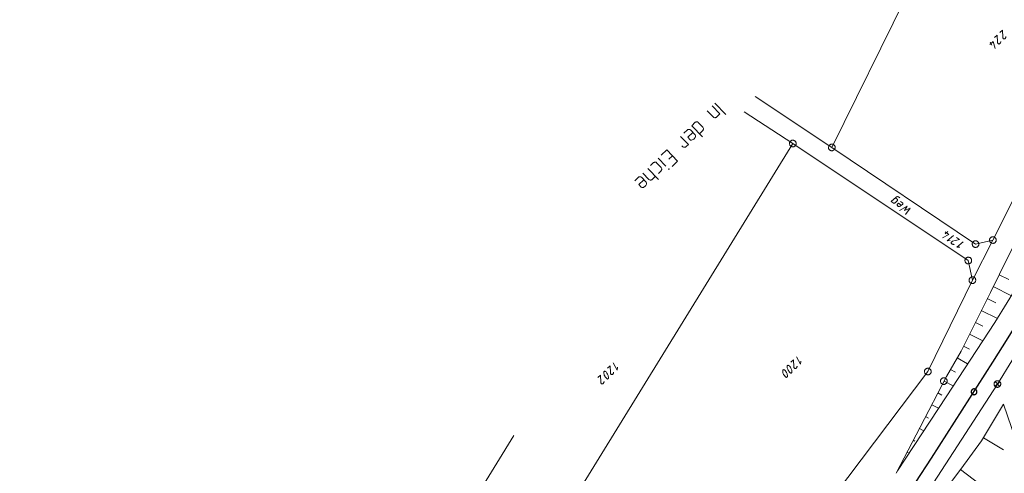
# Model space of a CAD drawing. Header units: metres. Extents: x 3425540 to 3446143, y 5432760 to 5444637.
# Tile 32 of 256: x 3435220 to 3435441, y 5438208 to 5438310. Entities that reach past the tile are written whole.
import ezdxf

# ---------------------------------------------------------------- set-up
doc = ezdxf.new("R2010")
doc.units = ezdxf.units.M
for name, color, linetype, lineweight in [('B_Bestand', 9, 'Continuous', 18), ('B_Böschung', 9, 'Continuous', 18), ('B_Flurgrenzen', 9, 'Continuous', 18), ('B_Gleisachse', 9, 'Continuous', 25), ('B_Kilometrierung', 9, 'Continuous', 25)]:
    doc.layers.add(name, color=color, linetype=linetype, lineweight=lineweight)

msp = doc.modelspace()

# ---------------------------------------------------------------- linework, layer by layer
at = {"layer": 'B_Bestand'}
for p, q in [((3435375.46, 5438291.03), (3435377.2, 5438289.23)), ((3435376.09, 5438291.65), (3435378.53, 5438289.13)), ((3435374.33, 5438289.94), (3435375.75, 5438288.48)), ((3435376.47, 5438288.52), (3435377.2, 5438289.23)), ((3435371.65, 5438287.34), (3435370.86, 5438286.57)), ((3435370.86, 5438286.57), (3435373.29, 5438284.06)), ((3435372.31, 5438287.33), (3435373.38, 5438286.22)), ((3435368.35, 5438284.15), (3435370.1, 5438282.35)), ((3435369.89, 5438285.63), (3435369.1, 5438284.87)), ((3435370.55, 5438285.62), (3435371.62, 5438284.52)), ((3435372.6, 5438284.77), (3435373.27, 5438285.42)), ((3435368.88, 5438281.82), (3435368.67, 5438282.04)), ((3435369.6, 5438281.87), (3435370.1, 5438282.35)), ((3435363.32, 5438279.27), (3435365.06, 5438277.47)), ((3435365.23, 5438281.12), (3435364, 5438279.93)), ((3435366.53, 5438279.77), (3435365.74, 5438279)), ((3435360.95, 5438276.97), (3435363.39, 5438274.46)), ((3435362.28, 5438278.26), (3435361.6, 5438277.61)), ((3435362.96, 5438278.23), (3435364.01, 5438277.14)), ((3435358.87, 5438274.96), (3435358.08, 5438274.19)), ((3435359.54, 5438274.95), (3435360.61, 5438273.84)), ((3435359.82, 5438275.88), (3435361.22, 5438274.44)), ((3435362.02, 5438274.52), (3435362.7, 5438275.17)), ((3435439.67, 5438228.38), (3435456.15, 5438255.17)), ((3435422.87, 5438202.42), (3435439.67, 5438228.38)), ((3435440.21, 5438228.9), (3435439.13, 5438227.86)), ((3435439.15, 5438228.92), (3435440.19, 5438227.84))]:
    msp.add_line(p, q, dxfattribs=at)
for points in [[(3435376.47, 5438288.52), (3435376.33, 5438288.43), (3435376.27, 5438288.41), (3435376.22, 5438288.39), (3435376.12, 5438288.37), (3435376.04, 5438288.37), (3435375.9, 5438288.39), (3435375.85, 5438288.42), (3435375.75, 5438288.48)], [(3435371.65, 5438287.34), (3435371.75, 5438287.4), (3435371.83, 5438287.44), (3435371.92, 5438287.45), (3435372, 5438287.45), (3435372.04, 5438287.45), (3435372.14, 5438287.43), (3435372.2, 5438287.41), (3435372.31, 5438287.33), (3435372.33, 5438287.31)], [(3435373.27, 5438285.42), (3435373.41, 5438285.6), (3435373.45, 5438285.71), (3435373.48, 5438285.77), (3435373.48, 5438285.93), (3435373.46, 5438286.07), (3435373.44, 5438286.12), (3435373.38, 5438286.22)], [(3435369.89, 5438285.63), (3435369.99, 5438285.69), (3435370.06, 5438285.73), (3435370.16, 5438285.75), (3435370.24, 5438285.75), (3435370.28, 5438285.74), (3435370.38, 5438285.72), (3435370.43, 5438285.7), (3435370.55, 5438285.62), (3435370.57, 5438285.6)], [(3435371.09, 5438285.07), (3435369.96, 5438283.98), (3435370.5, 5438283.42)], [(3435370.5, 5438283.42), (3435370.61, 5438283.34), (3435370.71, 5438283.32), (3435370.79, 5438283.32), (3435370.98, 5438283.36), (3435371.2, 5438283.45), (3435371.32, 5438283.53), (3435371.49, 5438283.7), (3435371.57, 5438283.81), (3435371.63, 5438283.91), (3435371.69, 5438284.09), (3435371.72, 5438284.3), (3435371.7, 5438284.4), (3435371.62, 5438284.52)], [(3435369.6, 5438281.87), (3435369.47, 5438281.77), (3435369.41, 5438281.75), (3435369.35, 5438281.73), (3435369.25, 5438281.72), (3435369.17, 5438281.72), (3435369.04, 5438281.74), (3435368.98, 5438281.76), (3435368.88, 5438281.82)], [(3435365.23, 5438281.12), (3435367.66, 5438278.6), (3435366.43, 5438277.41)], [(3435362.28, 5438278.26), (3435362.38, 5438278.32), (3435362.45, 5438278.35), (3435362.55, 5438278.37), (3435362.63, 5438278.37), (3435362.67, 5438278.37), (3435362.77, 5438278.35), (3435362.82, 5438278.33), (3435362.94, 5438278.25), (3435362.96, 5438278.23)], [(3435363.35, 5438275.81), (3435363.9, 5438276.34), (3435364.04, 5438276.52), (3435364.08, 5438276.63), (3435364.1, 5438276.69), (3435364.11, 5438276.85), (3435364.09, 5438276.98), (3435364.07, 5438277.04), (3435364.01, 5438277.14)], [(3435358.87, 5438274.96), (3435358.97, 5438275.02), (3435359.05, 5438275.06), (3435359.15, 5438275.07), (3435359.23, 5438275.07), (3435359.27, 5438275.07), (3435359.36, 5438275.05), (3435359.42, 5438275.03), (3435359.54, 5438274.95), (3435359.56, 5438274.93)], [(3435365.77, 5438276.77), (3435365.77, 5438276.81), (3435365.73, 5438276.85), (3435365.7, 5438276.85), (3435365.66, 5438276.81), (3435365.66, 5438276.77), (3435365.69, 5438276.73), (3435365.73, 5438276.73), (3435365.77, 5438276.77)], [(3435360.07, 5438274.4), (3435358.94, 5438273.3), (3435359.48, 5438272.75)], [(3435359.48, 5438272.75), (3435359.6, 5438272.67), (3435359.69, 5438272.65), (3435359.77, 5438272.65), (3435359.97, 5438272.68), (3435360.18, 5438272.78), (3435360.3, 5438272.85), (3435360.48, 5438273.03), (3435360.56, 5438273.14), (3435360.62, 5438273.24), (3435360.68, 5438273.41), (3435360.7, 5438273.63), (3435360.69, 5438273.72), (3435360.61, 5438273.84)], [(3435362.02, 5438274.52), (3435361.85, 5438274.39), (3435361.73, 5438274.35), (3435361.67, 5438274.33), (3435361.59, 5438274.33), (3435361.51, 5438274.33), (3435361.38, 5438274.36), (3435361.32, 5438274.38), (3435361.22, 5438274.44)], [(3435416.68, 5438270.29), (3435417.12, 5438270), (3435417.16, 5438269.96), (3435417.18, 5438269.92), (3435417.2, 5438269.87), (3435417.21, 5438269.83), (3435417.2, 5438269.77), (3435417.17, 5438269.71), (3435417.14, 5438269.66), (3435417.1, 5438269.62), (3435416.65, 5438269.22), (3435416.58, 5438269.17), (3435416.51, 5438269.15), (3435416.45, 5438269.13), (3435416.36, 5438269.13), (3435416.3, 5438269.13), (3435416.25, 5438269.15), (3435416.19, 5438269.17), (3435415.75, 5438269.47), (3435416.89, 5438270.48), (3435416.95, 5438270.52), (3435417.01, 5438270.55), (3435417.07, 5438270.57), (3435417.13, 5438270.59), (3435417.2, 5438270.59), (3435417.31, 5438270.57), (3435417.38, 5438270.54), (3435417.73, 5438270.31)], [(3435418.04, 5438268.65), (3435417.38, 5438269.09), (3435417.2, 5438268.92), (3435417.13, 5438268.81), (3435417.1, 5438268.7), (3435417.11, 5438268.64), (3435417.14, 5438268.57), (3435417.19, 5438268.52), (3435417.25, 5438268.46), (3435417.33, 5438268.42), (3435417.4, 5438268.4), (3435417.49, 5438268.38), (3435417.57, 5438268.38), (3435417.65, 5438268.4), (3435417.79, 5438268.44), (3435417.87, 5438268.49), (3435418.31, 5438268.86), (3435418.35, 5438268.93), (3435418.37, 5438268.97), (3435418.37, 5438269.04), (3435418.37, 5438269.08), (3435418.35, 5438269.12), (3435418.32, 5438269.18), (3435418.28, 5438269.22), (3435417.85, 5438269.51)], [(3435418.97, 5438266.59), (3435420.05, 5438268.03), (3435418.78, 5438267.44), (3435419.38, 5438268.48), (3435417.64, 5438267.48)], [(3435439.13, 5438227.86), (3435439.19, 5438227.81), (3435439.25, 5438227.76), (3435439.32, 5438227.72), (3435439.39, 5438227.69), (3435439.46, 5438227.66), (3435439.54, 5438227.64), (3435439.62, 5438227.63), (3435439.7, 5438227.63), (3435439.77, 5438227.64), (3435439.85, 5438227.65), (3435439.93, 5438227.68), (3435440, 5438227.71), (3435440.07, 5438227.75), (3435440.13, 5438227.79), (3435440.19, 5438227.84), (3435440.24, 5438227.9), (3435440.29, 5438227.96), (3435440.33, 5438228.03), (3435440.36, 5438228.1), (3435440.39, 5438228.18), (3435440.41, 5438228.25), (3435440.42, 5438228.33), (3435440.42, 5438228.41), (3435440.41, 5438228.49), (3435440.4, 5438228.56), (3435440.37, 5438228.64), (3435440.34, 5438228.71), (3435440.3, 5438228.78), (3435440.26, 5438228.84), (3435440.21, 5438228.9), (3435440.15, 5438228.96), (3435440.09, 5438229), (3435440.02, 5438229.04), (3435439.95, 5438229.08), (3435439.87, 5438229.1), (3435439.8, 5438229.12), (3435439.72, 5438229.13), (3435439.64, 5438229.13), (3435439.56, 5438229.12), (3435439.49, 5438229.11), (3435439.41, 5438229.09), (3435439.34, 5438229.06), (3435439.27, 5438229.02), (3435439.21, 5438228.97), (3435439.15, 5438228.92), (3435439.09, 5438228.86), (3435439.05, 5438228.8), (3435439.01, 5438228.73), (3435438.97, 5438228.66), (3435438.95, 5438228.59), (3435438.93, 5438228.51), (3435438.92, 5438228.43), (3435438.92, 5438228.35), (3435438.93, 5438228.28), (3435438.94, 5438228.2), (3435438.96, 5438228.12), (3435439, 5438228.05), (3435439.03, 5438227.98), (3435439.08, 5438227.92), (3435439.13, 5438227.86)]]:
    msp.add_lwpolyline(points, dxfattribs=at)
at = {"layer": 'B_Böschung'}
for p, q in [((3435440.06, 5438253), (3435442.22, 5438251.93)), ((3435438.72, 5438250.32), (3435442.8, 5438248.28)), ((3435437.38, 5438247.63), (3435439.3, 5438246.67)), ((3435436.04, 5438244.95), (3435439.65, 5438243.15)), ((3435434.7, 5438242.26), (3435436.36, 5438241.44)), ((3435433.36, 5438239.58), (3435436.37, 5438238.08)), ((3435432.02, 5438236.89), (3435433.37, 5438236.22)), ((3435430.59, 5438234.26), (3435432.97, 5438232.91)), ((3435429.1, 5438231.66), (3435430.21, 5438231.02)), ((3435427.65, 5438229.03), (3435429.71, 5438227.94)), ((3435426.26, 5438226.37), (3435427.16, 5438225.9)), ((3435424.88, 5438223.71), (3435426.41, 5438222.91)), ((3435423.49, 5438221.05), (3435424.12, 5438220.72)), ((3435422.1, 5438218.39), (3435423.11, 5438217.87)), ((3435420.73, 5438215.72), (3435421.09, 5438215.54)), ((3435436.53, 5438216.27), (3435441.02, 5438213.55)), ((3435419.35, 5438213.06), (3435419.8, 5438212.83)), ((3435417.98, 5438210.39), (3435418.06, 5438210.35)), ((3435431.37, 5438209.13), (3435450.68, 5438194.47))]:
    msp.add_line(p, q, dxfattribs=at)
for points in [[(3435477.55, 5438326.53), (3435473.21, 5438318.08), (3435463.18, 5438298.54), (3435457.45, 5438287.38), (3435454.06, 5438280.79), (3435446.27, 5438265.46), (3435442.17, 5438257.25), (3435438.08, 5438249.03), (3435431.49, 5438235.81), (3435428.18, 5438230.05), (3435422.25, 5438218.68), (3435416.91, 5438208.32)], [(3435485.7, 5438321.97), (3435479.09, 5438310.04), (3435472.49, 5438298.11), (3435462.71, 5438281.45), (3435452.94, 5438264.78), (3435439.09, 5438242.23), (3435428.13, 5438225.52), (3435417.17, 5438208.82), (3435416.91, 5438208.32)], [(3435225.04, 5437946.49), (3435236.71, 5437959.2), (3435260.07, 5437986.12), (3435274.25, 5438003.08), (3435292.06, 5438023.29), (3435309.87, 5438043.5), (3435323.1, 5438059.77), (3435331.82, 5438071.9), (3435337.72, 5438080.97), (3435344.82, 5438091.68), (3435350.5, 5438099.5), (3435356.22, 5438107.28), (3435367.57, 5438122.92), (3435373.1, 5438130.84), (3435377.59, 5438137.27), (3435395.2, 5438162.54), (3435400.72, 5438170.47), (3435406.39, 5438178.29), (3435412.47, 5438185.79), (3435418.73, 5438193.15), (3435424.89, 5438200.59), (3435431.43, 5438209.21), (3435436.11, 5438215.56), (3435441.03, 5438223.87)], [(3435448.99, 5438200.65), (3435441.03, 5438223.87)]]:
    msp.add_lwpolyline(points, dxfattribs=at)
at = {"layer": 'B_Flurgrenzen'}
for p, q in [((3435435.99, 5438349.74), (3435402.4, 5438281.68)), ((3435438.42, 5438304.7), (3435438.01, 5438305.42)), ((3435402.4, 5438281.68), (3435385.17, 5438293.18)), ((3435393.62, 5438282.56), (3435382.7, 5438289.71)), ((3435325.3, 5438171.72), (3435393.62, 5438282.56)), ((3435433.11, 5438256.21), (3435393.62, 5438282.56)), ((3435434.75, 5438259.91), (3435402.4, 5438281.68)), ((3435446.26, 5438276.05), (3435438.65, 5438260.81)), ((3435427.87, 5438262.18), (3435428.49, 5438262.73)), ((3435438.65, 5438260.81), (3435434.04, 5438251.78)), ((3435438.65, 5438260.81), (3435434.75, 5438259.91)), ((3435434.04, 5438251.78), (3435433.11, 5438256.21)), ((3435434.04, 5438251.78), (3435424.01, 5438231.19)), ((3435424.01, 5438231.19), (3435399.24, 5438198.42)), ((3435304.74, 5438174.52), (3435330.84, 5438216.79))]:
    msp.add_line(p, q, dxfattribs=at)
for points in [[(3435441.59, 5438306.67), (3435441.59, 5438306.61), (3435441.57, 5438306.51), (3435441.54, 5438306.42), (3435441.5, 5438306.34), (3435441.47, 5438306.29), (3435441.42, 5438306.22), (3435441.39, 5438306.19), (3435441.33, 5438306.16), (3435441.26, 5438306.13), (3435441.19, 5438306.12), (3435441.13, 5438306.12), (3435441.07, 5438306.14), (3435441.02, 5438306.17), (3435440.98, 5438306.21), (3435440.94, 5438306.29), (3435440.91, 5438306.34), (3435440.88, 5438306.41), (3435440.86, 5438306.51), (3435440.79, 5438308.12), (3435440.21, 5438307.56)], [(3435440.42, 5438305.53), (3435440.42, 5438305.47), (3435440.4, 5438305.37), (3435440.36, 5438305.28), (3435440.32, 5438305.2), (3435440.29, 5438305.15), (3435440.24, 5438305.08), (3435440.21, 5438305.05), (3435440.16, 5438305.02), (3435440.09, 5438304.99), (3435440.02, 5438304.98), (3435439.96, 5438304.98), (3435439.9, 5438305), (3435439.85, 5438305.03), (3435439.81, 5438305.08), (3435439.76, 5438305.15), (3435439.73, 5438305.2), (3435439.7, 5438305.27), (3435439.68, 5438305.37), (3435439.62, 5438306.98), (3435439.04, 5438306.42)], [(3435439.13, 5438304), (3435438.71, 5438305.55), (3435437.99, 5438304.85)], [(3435392.95, 5438282.22), (3435393, 5438282.14), (3435393.06, 5438282.07), (3435393.13, 5438282), (3435393.2, 5438281.94), (3435393.29, 5438281.9), (3435393.37, 5438281.86), (3435393.46, 5438281.83), (3435393.55, 5438281.82), (3435393.65, 5438281.82), (3435393.74, 5438281.83), (3435393.83, 5438281.85), (3435393.92, 5438281.88), (3435394, 5438281.93), (3435394.08, 5438281.98), (3435394.15, 5438282.04), (3435394.21, 5438282.11), (3435394.27, 5438282.19), (3435394.31, 5438282.27), (3435394.34, 5438282.36), (3435394.35, 5438282.46), (3435394.37, 5438282.55), (3435394.36, 5438282.64), (3435394.35, 5438282.74), (3435394.32, 5438282.82), (3435394.28, 5438282.91), (3435394.23, 5438282.99), (3435394.18, 5438283.06), (3435394.11, 5438283.13), (3435394.03, 5438283.19), (3435393.95, 5438283.23), (3435393.86, 5438283.27), (3435393.77, 5438283.3), (3435393.68, 5438283.31), (3435393.59, 5438283.31), (3435393.49, 5438283.3), (3435393.4, 5438283.28), (3435393.32, 5438283.25), (3435393.23, 5438283.2), (3435393.15, 5438283.15), (3435393.09, 5438283.09), (3435393.02, 5438283.02), (3435392.97, 5438282.94), (3435392.93, 5438282.86), (3435392.9, 5438282.77), (3435392.88, 5438282.67), (3435392.87, 5438282.58), (3435392.87, 5438282.49), (3435392.89, 5438282.39), (3435392.91, 5438282.3), (3435392.95, 5438282.22)], [(3435401.65, 5438281.76), (3435401.65, 5438281.66), (3435401.66, 5438281.57), (3435401.68, 5438281.47), (3435401.71, 5438281.39), (3435401.75, 5438281.31), (3435401.8, 5438281.22), (3435401.86, 5438281.15), (3435401.93, 5438281.09), (3435402.01, 5438281.03), (3435402.09, 5438281), (3435402.18, 5438280.96), (3435402.27, 5438280.94), (3435402.37, 5438280.93), (3435402.46, 5438280.93), (3435402.55, 5438280.95), (3435402.64, 5438280.97), (3435402.73, 5438281), (3435402.81, 5438281.05), (3435402.88, 5438281.11), (3435402.95, 5438281.18), (3435403.01, 5438281.25), (3435403.06, 5438281.32), (3435403.1, 5438281.41), (3435403.13, 5438281.5), (3435403.14, 5438281.59), (3435403.15, 5438281.69), (3435403.14, 5438281.78), (3435403.12, 5438281.88), (3435403.09, 5438281.96), (3435403.04, 5438282.04), (3435402.99, 5438282.13), (3435402.94, 5438282.2), (3435402.87, 5438282.26), (3435402.79, 5438282.32), (3435402.7, 5438282.35), (3435402.62, 5438282.39), (3435402.53, 5438282.41), (3435402.43, 5438282.42), (3435402.34, 5438282.42), (3435402.25, 5438282.4), (3435402.16, 5438282.38), (3435402.07, 5438282.35), (3435401.99, 5438282.3), (3435401.91, 5438282.24), (3435401.85, 5438282.17), (3435401.79, 5438282.1), (3435401.74, 5438282.03), (3435401.7, 5438281.94), (3435401.67, 5438281.85), (3435401.65, 5438281.76)], [(3435427.33, 5438261.34), (3435428.76, 5438262.07), (3435427.93, 5438262.63)], [(3435429.02, 5438260.69), (3435428.36, 5438260.65), (3435429.78, 5438261.86)], [(3435437.9, 5438260.89), (3435437.9, 5438260.8), (3435437.91, 5438260.71), (3435437.93, 5438260.61), (3435437.96, 5438260.52), (3435438, 5438260.44), (3435438.05, 5438260.36), (3435438.11, 5438260.29), (3435438.18, 5438260.23), (3435438.26, 5438260.17), (3435438.34, 5438260.13), (3435438.43, 5438260.1), (3435438.52, 5438260.08), (3435438.62, 5438260.07), (3435438.71, 5438260.07), (3435438.8, 5438260.08), (3435438.89, 5438260.1), (3435438.98, 5438260.14), (3435439.06, 5438260.18), (3435439.13, 5438260.24), (3435439.2, 5438260.31), (3435439.26, 5438260.38), (3435439.31, 5438260.46), (3435439.35, 5438260.55), (3435439.38, 5438260.64), (3435439.4, 5438260.73), (3435439.4, 5438260.83), (3435439.39, 5438260.92), (3435439.37, 5438261.01), (3435439.34, 5438261.1), (3435439.3, 5438261.18), (3435439.25, 5438261.26), (3435439.19, 5438261.34), (3435439.12, 5438261.4), (3435439.04, 5438261.45), (3435438.96, 5438261.49), (3435438.87, 5438261.52), (3435438.78, 5438261.55), (3435438.68, 5438261.56), (3435438.59, 5438261.56), (3435438.5, 5438261.54), (3435438.41, 5438261.52), (3435438.32, 5438261.48), (3435438.24, 5438261.44), (3435438.17, 5438261.38), (3435438.1, 5438261.31), (3435438.04, 5438261.24), (3435437.99, 5438261.16), (3435437.95, 5438261.07), (3435437.92, 5438260.99), (3435437.9, 5438260.89)], [(3435429.9, 5438259.85), (3435429.84, 5438259.83), (3435429.73, 5438259.84), (3435429.64, 5438259.85), (3435429.55, 5438259.87), (3435429.5, 5438259.89), (3435429.42, 5438259.93), (3435429.39, 5438259.95), (3435429.35, 5438260), (3435429.3, 5438260.06), (3435429.28, 5438260.13), (3435429.27, 5438260.18), (3435429.28, 5438260.25), (3435429.3, 5438260.3), (3435429.33, 5438260.35), (3435429.39, 5438260.41), (3435429.43, 5438260.45), (3435429.5, 5438260.49), (3435429.59, 5438260.53), (3435431.16, 5438260.93), (3435430.49, 5438261.38)], [(3435431.19, 5438259.23), (3435430.52, 5438259.18), (3435431.94, 5438260.39)], [(3435434, 5438259.99), (3435434, 5438259.89), (3435434.01, 5438259.8), (3435434.03, 5438259.71), (3435434.06, 5438259.62), (3435434.1, 5438259.54), (3435434.15, 5438259.45), (3435434.21, 5438259.38), (3435434.28, 5438259.32), (3435434.36, 5438259.27), (3435434.44, 5438259.23), (3435434.53, 5438259.19), (3435434.62, 5438259.17), (3435434.72, 5438259.16), (3435434.81, 5438259.16), (3435434.9, 5438259.18), (3435434.99, 5438259.2), (3435435.08, 5438259.23), (3435435.16, 5438259.28), (3435435.23, 5438259.34), (3435435.3, 5438259.41), (3435435.36, 5438259.48), (3435435.41, 5438259.55), (3435435.45, 5438259.65), (3435435.48, 5438259.73), (3435435.49, 5438259.82), (3435435.5, 5438259.92), (3435435.49, 5438260.01), (3435435.47, 5438260.11), (3435435.44, 5438260.19), (3435435.39, 5438260.28), (3435435.34, 5438260.36), (3435435.29, 5438260.43), (3435435.22, 5438260.49), (3435435.14, 5438260.55), (3435435.05, 5438260.59), (3435434.97, 5438260.62), (3435434.88, 5438260.64), (3435434.78, 5438260.65), (3435434.69, 5438260.65), (3435434.6, 5438260.64), (3435434.51, 5438260.62), (3435434.42, 5438260.58), (3435434.34, 5438260.53), (3435434.26, 5438260.48), (3435434.2, 5438260.41), (3435434.14, 5438260.34), (3435434.09, 5438260.26), (3435434.05, 5438260.17), (3435434.02, 5438260.08), (3435434, 5438259.99)], [(3435433.76, 5438256.58), (3435433.71, 5438256.66), (3435433.65, 5438256.73), (3435433.58, 5438256.79), (3435433.5, 5438256.85), (3435433.42, 5438256.89), (3435433.33, 5438256.92), (3435433.24, 5438256.95), (3435433.15, 5438256.95), (3435433.05, 5438256.95), (3435432.96, 5438256.94), (3435432.87, 5438256.91), (3435432.78, 5438256.88), (3435432.7, 5438256.83), (3435432.62, 5438256.77), (3435432.56, 5438256.71), (3435432.5, 5438256.64), (3435432.45, 5438256.56), (3435432.41, 5438256.47), (3435432.38, 5438256.38), (3435432.37, 5438256.29), (3435432.36, 5438256.19), (3435432.37, 5438256.1), (3435432.39, 5438256.01), (3435432.42, 5438255.92), (3435432.46, 5438255.83), (3435432.51, 5438255.76), (3435432.57, 5438255.69), (3435432.64, 5438255.62), (3435432.72, 5438255.57), (3435432.81, 5438255.53), (3435432.89, 5438255.49), (3435432.98, 5438255.47), (3435433.08, 5438255.46), (3435433.17, 5438255.46), (3435433.26, 5438255.48), (3435433.35, 5438255.5), (3435433.44, 5438255.54), (3435433.52, 5438255.58), (3435433.6, 5438255.64), (3435433.66, 5438255.71), (3435433.73, 5438255.78), (3435433.77, 5438255.86), (3435433.81, 5438255.94), (3435433.84, 5438256.03), (3435433.85, 5438256.13), (3435433.86, 5438256.22), (3435433.85, 5438256.31), (3435433.83, 5438256.41), (3435433.8, 5438256.49), (3435433.76, 5438256.58)], [(3435434.17, 5438251.04), (3435434.27, 5438251.06), (3435434.35, 5438251.09), (3435434.44, 5438251.14), (3435434.51, 5438251.19), (3435434.58, 5438251.26), (3435434.64, 5438251.33), (3435434.69, 5438251.41), (3435434.73, 5438251.49), (3435434.76, 5438251.58), (3435434.78, 5438251.68), (3435434.79, 5438251.77), (3435434.78, 5438251.86), (3435434.76, 5438251.95), (3435434.74, 5438252.05), (3435434.7, 5438252.13), (3435434.65, 5438252.21), (3435434.59, 5438252.28), (3435434.52, 5438252.35), (3435434.45, 5438252.4), (3435434.36, 5438252.45), (3435434.28, 5438252.49), (3435434.19, 5438252.51), (3435434.09, 5438252.52), (3435434, 5438252.52), (3435433.91, 5438252.51), (3435433.81, 5438252.49), (3435433.73, 5438252.46), (3435433.64, 5438252.41), (3435433.57, 5438252.36), (3435433.5, 5438252.29), (3435433.44, 5438252.22), (3435433.39, 5438252.14), (3435433.35, 5438252.06), (3435433.31, 5438251.97), (3435433.3, 5438251.88), (3435433.29, 5438251.79), (3435433.3, 5438251.69), (3435433.32, 5438251.6), (3435433.34, 5438251.51), (3435433.38, 5438251.42), (3435433.43, 5438251.34), (3435433.49, 5438251.27), (3435433.56, 5438251.2), (3435433.63, 5438251.15), (3435433.72, 5438251.11), (3435433.8, 5438251.07), (3435433.89, 5438251.04), (3435433.99, 5438251.03), (3435434.08, 5438251.03), (3435434.17, 5438251.04)], [(3435354.16, 5438232.19), (3435354.07, 5438231.53), (3435353.18, 5438233.17)], [(3435394.57, 5438232.38), (3435394.57, 5438232.32), (3435394.54, 5438232.22), (3435394.51, 5438232.13), (3435394.47, 5438232.05), (3435394.44, 5438232), (3435394.39, 5438231.93), (3435394.36, 5438231.9), (3435394.31, 5438231.87), (3435394.24, 5438231.84), (3435394.17, 5438231.84), (3435394.11, 5438231.84), (3435394.05, 5438231.86), (3435394, 5438231.89), (3435393.96, 5438231.93), (3435393.91, 5438232), (3435393.88, 5438232.05), (3435393.85, 5438232.12), (3435393.83, 5438232.22), (3435393.77, 5438233.84), (3435393.19, 5438233.27)], [(3435395.44, 5438233.52), (3435395.35, 5438232.86), (3435394.45, 5438234.5)], [(3435352.04, 5438230.33), (3435352.09, 5438230.16), (3435352.13, 5438229.96), (3435352.14, 5438229.85), (3435352.14, 5438229.77), (3435352.12, 5438229.7), (3435352.1, 5438229.64), (3435352.07, 5438229.59), (3435352.03, 5438229.55), (3435351.98, 5438229.52), (3435351.93, 5438229.51), (3435351.85, 5438229.53), (3435351.76, 5438229.59), (3435351.66, 5438229.67), (3435351.58, 5438229.75), (3435351.44, 5438229.92), (3435351.34, 5438230.06), (3435351.27, 5438230.19), (3435351.18, 5438230.39), (3435351.13, 5438230.57), (3435351.09, 5438230.73), (3435351.07, 5438230.87), (3435351.06, 5438230.94), (3435351.06, 5438231.02), (3435351.08, 5438231.1), (3435351.1, 5438231.14), (3435351.14, 5438231.19), (3435351.17, 5438231.22), (3435351.22, 5438231.25), (3435351.27, 5438231.26), (3435351.34, 5438231.25), (3435351.4, 5438231.23), (3435351.49, 5438231.17), (3435351.57, 5438231.11), (3435351.67, 5438230.98), (3435351.79, 5438230.82), (3435351.92, 5438230.61), (3435351.99, 5438230.47), (3435352.04, 5438230.33)], [(3435353.29, 5438231.05), (3435353.29, 5438230.99), (3435353.27, 5438230.89), (3435353.24, 5438230.8), (3435353.2, 5438230.72), (3435353.17, 5438230.67), (3435353.12, 5438230.6), (3435353.09, 5438230.57), (3435353.03, 5438230.54), (3435352.96, 5438230.51), (3435352.89, 5438230.51), (3435352.83, 5438230.51), (3435352.77, 5438230.53), (3435352.72, 5438230.56), (3435352.68, 5438230.6), (3435352.64, 5438230.67), (3435352.61, 5438230.72), (3435352.58, 5438230.79), (3435352.56, 5438230.89), (3435352.49, 5438232.51), (3435351.91, 5438231.94)], [(3435392.32, 5438230.7), (3435392.37, 5438230.53), (3435392.41, 5438230.33), (3435392.41, 5438230.21), (3435392.41, 5438230.13), (3435392.4, 5438230.06), (3435392.38, 5438230), (3435392.35, 5438229.96), (3435392.31, 5438229.92), (3435392.26, 5438229.89), (3435392.21, 5438229.88), (3435392.13, 5438229.9), (3435392.04, 5438229.95), (3435391.94, 5438230.03), (3435391.86, 5438230.11), (3435391.71, 5438230.29), (3435391.61, 5438230.43), (3435391.55, 5438230.56), (3435391.46, 5438230.75), (3435391.4, 5438230.93), (3435391.36, 5438231.09), (3435391.35, 5438231.23), (3435391.34, 5438231.3), (3435391.34, 5438231.38), (3435391.36, 5438231.46), (3435391.38, 5438231.5), (3435391.41, 5438231.55), (3435391.44, 5438231.58), (3435391.49, 5438231.61), (3435391.54, 5438231.62), (3435391.61, 5438231.61), (3435391.67, 5438231.59), (3435391.76, 5438231.54), (3435391.84, 5438231.48), (3435391.95, 5438231.34), (3435392.07, 5438231.18), (3435392.19, 5438230.97), (3435392.26, 5438230.84), (3435392.32, 5438230.7)], [(3435393.32, 5438231.66), (3435393.37, 5438231.49), (3435393.4, 5438231.29), (3435393.41, 5438231.18), (3435393.41, 5438231.1), (3435393.4, 5438231.03), (3435393.38, 5438230.97), (3435393.35, 5438230.92), (3435393.31, 5438230.88), (3435393.26, 5438230.85), (3435393.2, 5438230.84), (3435393.13, 5438230.87), (3435393.04, 5438230.92), (3435392.94, 5438231), (3435392.86, 5438231.08), (3435392.71, 5438231.25), (3435392.61, 5438231.39), (3435392.54, 5438231.53), (3435392.46, 5438231.72), (3435392.4, 5438231.9), (3435392.36, 5438232.06), (3435392.34, 5438232.2), (3435392.34, 5438232.27), (3435392.34, 5438232.35), (3435392.36, 5438232.43), (3435392.38, 5438232.47), (3435392.41, 5438232.52), (3435392.44, 5438232.55), (3435392.49, 5438232.58), (3435392.54, 5438232.59), (3435392.61, 5438232.58), (3435392.67, 5438232.56), (3435392.76, 5438232.5), (3435392.84, 5438232.44), (3435392.95, 5438232.31), (3435393.07, 5438232.15), (3435393.19, 5438231.94), (3435393.26, 5438231.81), (3435393.32, 5438231.66)], [(3435424.32, 5438230.51), (3435424.4, 5438230.55), (3435424.47, 5438230.61), (3435424.55, 5438230.67), (3435424.6, 5438230.75), (3435424.65, 5438230.83), (3435424.7, 5438230.91), (3435424.73, 5438231), (3435424.75, 5438231.09), (3435424.76, 5438231.18), (3435424.75, 5438231.28), (3435424.73, 5438231.37), (3435424.7, 5438231.46), (3435424.66, 5438231.54), (3435424.61, 5438231.62), (3435424.56, 5438231.7), (3435424.49, 5438231.76), (3435424.41, 5438231.82), (3435424.33, 5438231.87), (3435424.25, 5438231.9), (3435424.15, 5438231.92), (3435424.06, 5438231.94), (3435423.97, 5438231.94), (3435423.87, 5438231.93), (3435423.78, 5438231.91), (3435423.7, 5438231.88), (3435423.61, 5438231.83), (3435423.54, 5438231.78), (3435423.46, 5438231.71), (3435423.41, 5438231.64), (3435423.36, 5438231.56), (3435423.31, 5438231.48), (3435423.28, 5438231.39), (3435423.26, 5438231.3), (3435423.26, 5438231.2), (3435423.26, 5438231.11), (3435423.28, 5438231.02), (3435423.31, 5438230.93), (3435423.35, 5438230.84), (3435423.4, 5438230.76), (3435423.46, 5438230.69), (3435423.52, 5438230.62), (3435423.6, 5438230.57), (3435423.68, 5438230.52), (3435423.76, 5438230.49), (3435423.86, 5438230.46), (3435423.95, 5438230.45), (3435424.04, 5438230.44), (3435424.14, 5438230.46), (3435424.23, 5438230.48), (3435424.32, 5438230.51)], [(3435351.12, 5438228.94), (3435351.12, 5438228.88), (3435351.1, 5438228.78), (3435351.07, 5438228.69), (3435351.02, 5438228.61), (3435350.99, 5438228.57), (3435350.94, 5438228.5), (3435350.91, 5438228.47), (3435350.86, 5438228.44), (3435350.79, 5438228.41), (3435350.72, 5438228.4), (3435350.66, 5438228.4), (3435350.6, 5438228.42), (3435350.55, 5438228.45), (3435350.51, 5438228.49), (3435350.46, 5438228.56), (3435350.43, 5438228.61), (3435350.4, 5438228.68), (3435350.39, 5438228.79), (3435350.32, 5438230.4), (3435349.74, 5438229.84)], [(3435428.35, 5438229.03), (3435428.34, 5438229.13), (3435428.32, 5438229.22), (3435428.29, 5438229.31), (3435428.25, 5438229.39), (3435428.2, 5438229.47), (3435428.14, 5438229.55), (3435428.07, 5438229.61), (3435428, 5438229.67), (3435427.92, 5438229.71), (3435427.83, 5438229.74), (3435427.74, 5438229.77), (3435427.64, 5438229.78), (3435427.55, 5438229.78), (3435427.45, 5438229.77), (3435427.37, 5438229.74), (3435427.28, 5438229.71), (3435427.19, 5438229.67), (3435427.12, 5438229.61), (3435427.05, 5438229.55), (3435426.99, 5438229.47), (3435426.94, 5438229.39), (3435426.9, 5438229.31), (3435426.87, 5438229.22), (3435426.85, 5438229.13), (3435426.85, 5438229.03), (3435426.85, 5438228.94), (3435426.87, 5438228.85), (3435426.9, 5438228.76), (3435426.94, 5438228.67), (3435426.99, 5438228.6), (3435427.05, 5438228.52), (3435427.12, 5438228.46), (3435427.19, 5438228.4), (3435427.28, 5438228.36), (3435427.37, 5438228.33), (3435427.45, 5438228.3), (3435427.55, 5438228.29), (3435427.64, 5438228.29), (3435427.74, 5438228.3), (3435427.83, 5438228.33), (3435427.92, 5438228.36), (3435428, 5438228.4), (3435428.07, 5438228.46), (3435428.14, 5438228.52), (3435428.2, 5438228.6), (3435428.25, 5438228.67), (3435428.29, 5438228.76), (3435428.32, 5438228.85), (3435428.34, 5438228.94), (3435428.35, 5438229.03)]]:
    msp.add_lwpolyline(points, dxfattribs=at)
at = {"layer": 'B_Gleisachse'}
msp.add_arc((3433791.88, 5439270.14), 1945.98, 317.19544, 329.32248, dxfattribs=at)
at = {"layer": 'B_Kilometrierung'}
msp.add_lwpolyline([(3435435.05, 5438226.63), (3435435.05, 5438226.71), (3435435.03, 5438226.79), (3435435.01, 5438226.87), (3435434.97, 5438226.94), (3435434.93, 5438227.01), (3435434.88, 5438227.08), (3435434.82, 5438227.13), (3435434.75, 5438227.18), (3435434.68, 5438227.22), (3435434.6, 5438227.25), (3435434.53, 5438227.27), (3435434.45, 5438227.28), (3435434.36, 5438227.28), (3435434.28, 5438227.27), (3435434.2, 5438227.25), (3435434.13, 5438227.22), (3435434.06, 5438227.18), (3435433.99, 5438227.13), (3435433.93, 5438227.08), (3435433.88, 5438227.01), (3435433.84, 5438226.94), (3435433.8, 5438226.87), (3435433.77, 5438226.79), (3435433.76, 5438226.71), (3435433.75, 5438226.63), (3435433.76, 5438226.55), (3435433.77, 5438226.47), (3435433.8, 5438226.39), (3435433.84, 5438226.32), (3435433.88, 5438226.25), (3435433.93, 5438226.19), (3435433.99, 5438226.13), (3435434.06, 5438226.08), (3435434.13, 5438226.04), (3435434.2, 5438226.01), (3435434.28, 5438225.99), (3435434.36, 5438225.98), (3435434.45, 5438225.98), (3435434.53, 5438225.99), (3435434.6, 5438226.01), (3435434.68, 5438226.04), (3435434.75, 5438226.08), (3435434.82, 5438226.13), (3435434.88, 5438226.19), (3435434.93, 5438226.25), (3435434.97, 5438226.32), (3435435.01, 5438226.39), (3435435.03, 5438226.47), (3435435.05, 5438226.55), (3435435.05, 5438226.63)], dxfattribs=at)

doc.saveas('drawing.dxf')
